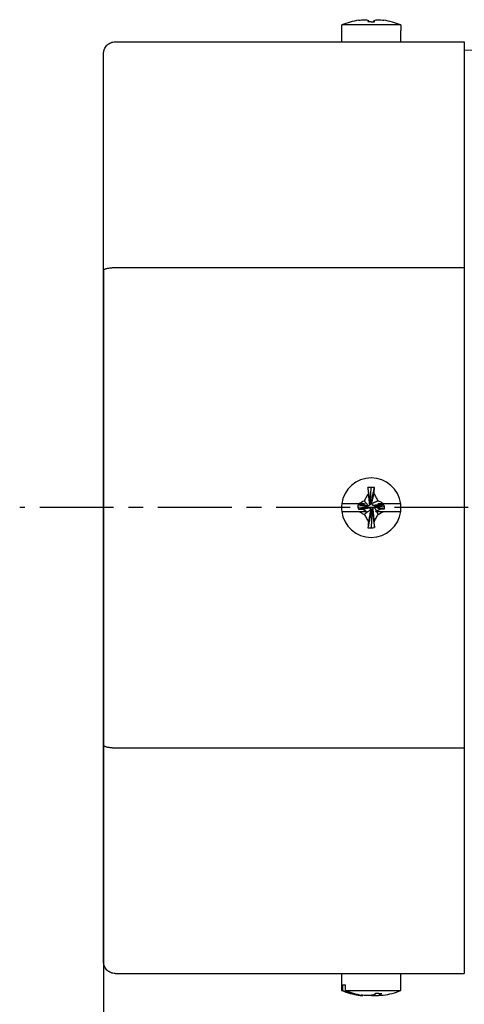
# Model space of a CAD drawing. Header units: inches. Extents: x -753 to 5070, y -3075 to 1581.
# Tile 126 of 178: x 2752 to 2790, y 392 to 477. Entities that reach past the tile are written whole.
import ezdxf

# ---------------------------------------------------------------- set-up
doc = ezdxf.new("R2010")
doc.units = ezdxf.units.IN
doc.header["$LTSCALE"] = 10
doc.header["$MEASUREMENT"] = 0
doc.linetypes.add('CENTER', pattern=[10.16, 6.35, -1.27, 1.27, -1.27])
for name, color, linetype in [('1轮廓实线层', 7, 'Continuous'), ('3中心线层', 1, 'CENTER'), ('7标注层', 4, 'Continuous')]:
    doc.layers.add(name, color=color, linetype=linetype)
doc.styles.add('TH_GBDIM', font='romans.shx', dxfattribs={"width": 0.8, "bigfont": 'gbcbig.shx'})
doc.dimstyles.new('TH_GBDIM', dxfattribs={"dimtxt": 3.5, "dimasz": 2.5, "dimexe": 2, "dimexo": 0, "dimgap": 1, "dimtad": 1, "dimdec": 4, "dimdsep": 46, "dimtxsty": 'TH_GBDIM', "dimcen": 0.09, "dimclrd": 4, "dimclre": 4, "dimclrt": 3, "dimadec": 0, "dimazin": 0, "dimtfac": 1, "dimtdec": 4, "dimtmove": 0, "dimatfit": 3, "dimfxl": 1, "dimtzin": 0, "dimarcsym": 0})

# ---------------------------------------------------------------- blocks, each defined once
blk = doc.blocks.new('*D68')
at = {"layer": '7标注层', "color": 4, "lineweight": -2, "transparency": 16777216}
for p, q in [((2758.797, 455.183), (2758.797, 338.459)), ((2980.796, 455.183), (2980.796, 338.459)), ((2762.297, 340.459), (2977.296, 340.459))]:
    blk.add_line(p, q, dxfattribs=at)
at = {"layer": '7标注层', "color": 4, "transparency": 16777216}
for points in [[(2762.297, 341.043), (2762.297, 339.876), (2758.797, 340.459)], [(2977.296, 341.043), (2977.296, 339.876), (2980.796, 340.459)]]:
    blk.add_solid(points, dxfattribs=at)
at = {"layer": 'Defpoints', "color": 0, "transparency": 16777216}
for p in [(2758.797, 455.183), (2980.796, 455.183), (2980.796, 340.459)]:
    blk.add_point(p, dxfattribs=at)
at = {"layer": '7标注层', "color": 3, "transparency": 16777216, "insert": (2870.778, 344.209), "char_height": 5.5, "attachment_point": 5, "style": 'TH_GBDIM'}
blk.add_mtext('222', dxfattribs=at)
blk = doc.blocks.new('*D227')
at = {"layer": '7标注层', "color": 4, "lineweight": -2, "transparency": 16777216}
for p, q in [((2860.797, 474.691), (2860.797, 360.017)), ((2758.797, 444.168), (2758.797, 360.017)), ((2762.297, 362.017), (2857.297, 362.017))]:
    blk.add_line(p, q, dxfattribs=at)
at = {"layer": '7标注层', "color": 4, "transparency": 16777216}
for points in [[(2762.297, 362.6), (2762.297, 361.433), (2758.797, 362.017)], [(2857.297, 362.6), (2857.297, 361.433), (2860.797, 362.017)]]:
    blk.add_solid(points, dxfattribs=at)
at = {"layer": 'Defpoints', "color": 0, "transparency": 16777216}
for p in [(2860.797, 474.691), (2758.797, 444.168), (2860.797, 362.017)]:
    blk.add_point(p, dxfattribs=at)
at = {"layer": '7标注层', "color": 3, "transparency": 16777216, "insert": (2809.797, 365.767), "char_height": 5.5, "attachment_point": 5, "style": 'TH_GBDIM'}
blk.add_mtext('102', dxfattribs=at)

msp = doc.modelspace()

# ---------------------------------------------------------------- linework, layer by layer
at = {"layer": '1轮廓实线层'}
for p, q in [((2784.327, 476.14), (2779.267, 476.14)), ((2779.267, 475.666), (2779.267, 476.14)), ((2784.327, 476.14), (2784.327, 475.666)), ((2779.247, 475.666), (2779.267, 475.666)), ((2779.247, 475.666), (2779.247, 474.691)), ((2784.347, 475.666), (2784.327, 475.666)), ((2784.347, 474.691), (2784.347, 475.666)), ((2759.797, 474.691), (2789.797, 474.691)), ((2789.797, 474.691), (2789.797, 455.306)), ((2852.796, 474.608), (2789.797, 473.953)), ((2758.797, 455.062), (2758.797, 473.691)), ((2758.797, 414.319), (2758.797, 455.062)), ((2759.797, 455.306), (2789.797, 455.306)), ((2789.797, 455.306), (2789.797, 414.075)), ((2781.738, 435.287), (2781.789, 436.435)), ((2780.7, 435.009), (2779.267, 435.009)), ((2780.649, 434.901), (2780.649, 434.71)), ((2781.414, 434.793), (2780.649, 434.901)), ((2781.414, 434.729), (2780.649, 434.71)), ((2781.414, 434.729), (2781.414, 434.793)), ((2781.733, 435.175), (2781.797, 435.175)), ((2782.179, 434.856), (2782.179, 434.793)), ((2782.325, 434.841), (2782.944, 434.774)), ((2784.327, 435.009), (2782.89, 435.009)), ((2782.944, 434.582), (2782.944, 434.774)), ((2779.267, 434.372), (2780.721, 434.372)), ((2781.861, 434.41), (2781.797, 434.41)), ((2781.856, 434.284), (2781.804, 432.966)), ((2782.876, 434.372), (2784.327, 434.372)), ((2758.797, 395.691), (2758.797, 414.319)), ((2759.797, 414.075), (2789.797, 414.075)), ((2789.797, 414.075), (2789.797, 394.691)), ((2759.797, 394.691), (2789.797, 394.691)), ((2779.247, 394.691), (2779.247, 393.241)), ((2784.347, 393.241), (2784.347, 394.691)), ((2779.338, 393.241), (2779.247, 393.241)), ((2779.338, 393.716), (2779.338, 393.241)), ((2779.338, 393.716), (2779.582, 393.716)), ((2779.582, 393.241), (2779.582, 393.716)), ((2779.582, 393.241), (2784.347, 393.241))]:
    msp.add_line(p, q, dxfattribs=at)
for centre, radius, start, end in [((2781.797, 469.891), 6.742, 99.18112, 112.03874), ((2781.797, 469.891), 6.742, 67.96126, 80.79176), ((2781.797, 434.691), 2.55, 7.18076, 172.81924), ((2781.797, 434.691), 2.55, 172.81924, 187.18076), ((2781.797, 434.691), 2.55, 352.81924, 7.18076), ((2781.797, 434.691), 2.55, 187.18076, 352.81924), ((2781.797, 399.491), 6.75, 247.8039, 261.19704), ((2781.797, 399.491), 6.75, 278.74451, 292.1961)]:
    msp.add_arc(centre, radius, start, end, dxfattribs=at)
for centre, major_axis, ratio, start_param, end_param in [((2781.797, 471.73), (-6.112, 0), 0.766866, 4.71119, 4.758433), ((2781.797, 432.718), (6.292, 0), 0.590825, 1.526208, 1.571988), ((2781.797, 436.888), (-6.112, 0), 0.641808, 1.524752, 1.571995), ((2781.675, 399.491), (0, 6.742), 0.923728, 2.756944, 2.978784), ((2781.919, 399.491), (0, -6.742), 0.923728, 5.898537, 6.122471), ((2780.955, 397.652), (5.557, -2.543), 0.708375, 5.284825, 5.332068)]:
    msp.add_ellipse(centre, major_axis=major_axis, ratio=ratio, start_param=start_param, end_param=end_param, dxfattribs=at)
for points, knots in [([(2780.721, 476.547), (2780.801, 476.557), (2780.882, 476.566), (2781.045, 476.581), (2781.127, 476.586), (2781.209, 476.589)], [0, 0, 0, 0, 0.5, 0.5, 1, 1, 1, 1]), ([(2781.209, 476.589), (2781.265, 476.585), (2781.322, 476.577), (2781.437, 476.556), (2781.495, 476.542), (2781.553, 476.526)], [0, 0, 0, 0, 0.5, 0.5, 1, 1, 1, 1]), ([(2782.044, 476.528), (2782.104, 476.544), (2782.162, 476.557), (2782.277, 476.578), (2782.334, 476.585), (2782.39, 476.589)], [0, 0, 0, 0, 0.5, 0.5, 1, 1, 1, 1]), ([(2758.797, 473.691), (2758.797, 473.695), (2758.797, 473.699), (2758.797, 473.707), (2758.797, 473.719), (2758.798, 473.747), (2758.8, 473.772), (2758.805, 473.82), (2758.809, 473.852), (2758.822, 473.915), (2758.83, 473.947), (2758.848, 474.009), (2758.859, 474.04), (2758.896, 474.129), (2758.926, 474.186), (2758.998, 474.296), (2759.039, 474.346), (2759.108, 474.416), (2759.132, 474.438), (2759.17, 474.47), (2759.183, 474.48), (2759.209, 474.5), (2759.223, 474.509), (2759.291, 474.556), (2759.348, 474.587), (2759.425, 474.619), (2759.44, 474.625), (2759.471, 474.636), (2759.487, 474.642), (2759.535, 474.656), (2759.567, 474.664), (2759.664, 474.684), (2759.73, 474.691), (2759.797, 474.691)], [0, 0, 0, 0, 0.007812, 0.007812, 0.015625, 0.03125, 0.0625, 0.0625, 0.125, 0.125, 0.1875, 0.1875, 0.25, 0.25, 0.375, 0.375, 0.5, 0.5, 0.5625, 0.5625, 0.59375, 0.59375, 0.625, 0.625, 0.75, 0.75, 0.78125, 0.78125, 0.8125, 0.8125, 0.875, 0.875, 1, 1, 1, 1]), ([(2758.797, 455.062), (2758.797, 455.063), (2758.797, 455.064), (2758.797, 455.066), (2758.797, 455.069), (2758.798, 455.076), (2758.8, 455.082), (2758.805, 455.094), (2758.809, 455.102), (2758.822, 455.117), (2758.83, 455.125), (2758.848, 455.14), (2758.859, 455.148), (2758.896, 455.17), (2758.926, 455.183), (2758.998, 455.21), (2759.039, 455.223), (2759.108, 455.239), (2759.132, 455.245), (2759.17, 455.253), (2759.183, 455.255), (2759.209, 455.26), (2759.223, 455.262), (2759.291, 455.273), (2759.348, 455.281), (2759.425, 455.289), (2759.44, 455.29), (2759.471, 455.293), (2759.487, 455.294), (2759.535, 455.298), (2759.567, 455.3), (2759.664, 455.305), (2759.73, 455.306), (2759.797, 455.306)], [0, 0, 0, 0, 0.007812, 0.007812, 0.015625, 0.03125, 0.0625, 0.0625, 0.125, 0.125, 0.1875, 0.1875, 0.25, 0.25, 0.375, 0.375, 0.5, 0.5, 0.5625, 0.5625, 0.59375, 0.59375, 0.625, 0.625, 0.75, 0.75, 0.78125, 0.78125, 0.8125, 0.8125, 0.875, 0.875, 1, 1, 1, 1]), ([(2781.55, 435.904), (2781.49, 435.802), (2781.432, 435.699), (2781.317, 435.491), (2781.26, 435.386), (2781.204, 435.281)], [0, 0, 0, 0, 0.5, 0.5, 1, 1, 1, 1]), ([(2782.384, 435.286), (2782.328, 435.393), (2782.271, 435.499), (2782.156, 435.709), (2782.099, 435.814), (2782.04, 435.918)], [0, 0, 0, 0, 0.5, 0.5, 1, 1, 1, 1]), ([(2781.228, 435.009), (2781.18, 435.009), (2781.134, 435.009), (2781.044, 435.009), (2781, 435.009), (2780.869, 435.009), (2780.784, 435.009), (2780.7, 435.009)], [0, 0, 0, 0, 0.25, 0.25, 0.5, 0.5, 1, 1, 1, 1]), ([(2782.89, 435.009), (2782.802, 435.009), (2782.714, 435.009), (2782.541, 435.009), (2782.456, 435.009), (2782.371, 435.009)], [0, 0, 0, 0, 0.5, 0.5, 1, 1, 1, 1]), ([(2782.89, 435.009), (2782.806, 435.057), (2782.723, 435.103), (2782.554, 435.195), (2782.469, 435.241), (2782.384, 435.286)], [0, 0, 0, 0, 0.5, 0.5, 1, 1, 1, 1]), ([(2780.721, 434.372), (2780.801, 434.325), (2780.882, 434.28), (2781.045, 434.189), (2781.127, 434.144), (2781.209, 434.1)], [0, 0, 0, 0, 0.5, 0.5, 1, 1, 1, 1]), ([(2780.721, 434.372), (2780.836, 434.372), (2780.949, 434.372), (2781.114, 434.372), (2781.169, 434.372), (2781.276, 434.372), (2781.328, 434.372), (2781.38, 434.372)], [0, 0, 0, 0, 0.5, 0.5, 0.75, 0.75, 1, 1, 1, 1]), ([(2781.209, 434.1), (2781.265, 433.995), (2781.322, 433.89), (2781.437, 433.681), (2781.495, 433.577), (2781.553, 433.474)], [0, 0, 0, 0, 0.5, 0.5, 1, 1, 1, 1]), ([(2782.044, 433.488), (2782.104, 433.589), (2782.162, 433.691), (2782.277, 433.898), (2782.334, 434.001), (2782.39, 434.106)], [0, 0, 0, 0, 0.5, 0.5, 1, 1, 1, 1]), ([(2782.248, 434.372), (2782.304, 434.372), (2782.359, 434.372), (2782.466, 434.372), (2782.519, 434.372), (2782.675, 434.372), (2782.776, 434.372), (2782.876, 434.372)], [0, 0, 0, 0, 0.25, 0.25, 0.5, 0.5, 1, 1, 1, 1]), ([(2758.797, 414.319), (2758.797, 414.318), (2758.797, 414.317), (2758.797, 414.315), (2758.797, 414.312), (2758.798, 414.305), (2758.8, 414.299), (2758.805, 414.287), (2758.809, 414.28), (2758.822, 414.264), (2758.83, 414.256), (2758.848, 414.241), (2758.859, 414.234), (2758.896, 414.212), (2758.926, 414.198), (2758.998, 414.171), (2759.039, 414.159), (2759.108, 414.142), (2759.132, 414.136), (2759.17, 414.129), (2759.183, 414.126), (2759.209, 414.121), (2759.223, 414.119), (2759.291, 414.108), (2759.348, 414.1), (2759.425, 414.093), (2759.44, 414.091), (2759.471, 414.088), (2759.487, 414.087), (2759.535, 414.083), (2759.567, 414.081), (2759.664, 414.077), (2759.73, 414.075), (2759.797, 414.075)], [0, 0, 0, 0, 0.007813, 0.007813, 0.015625, 0.03125, 0.0625, 0.0625, 0.125, 0.125, 0.1875, 0.1875, 0.25, 0.25, 0.375, 0.375, 0.5, 0.5, 0.5625, 0.5625, 0.59375, 0.59375, 0.625, 0.625, 0.75, 0.75, 0.78125, 0.78125, 0.8125, 0.8125, 0.875, 0.875, 1, 1, 1, 1]), ([(2759.797, 394.691), (2759.73, 394.691), (2759.664, 394.697), (2759.567, 394.717), (2759.535, 394.725), (2759.487, 394.74), (2759.471, 394.745), (2759.44, 394.756), (2759.425, 394.762), (2759.348, 394.794), (2759.291, 394.826), (2759.223, 394.872), (2759.209, 394.881), (2759.183, 394.901), (2759.17, 394.912), (2759.132, 394.943), (2759.108, 394.965), (2759.039, 395.035), (2758.998, 395.085), (2758.926, 395.195), (2758.896, 395.252), (2758.859, 395.342), (2758.848, 395.372), (2758.83, 395.434), (2758.822, 395.466), (2758.809, 395.53), (2758.805, 395.562), (2758.8, 395.61), (2758.798, 395.634), (2758.797, 395.662), (2758.797, 395.675), (2758.797, 395.683), (2758.797, 395.687), (2758.797, 395.691)], [0, 0, 0, 0, 0.125, 0.125, 0.1875, 0.1875, 0.21875, 0.21875, 0.25, 0.25, 0.375, 0.375, 0.40625, 0.40625, 0.4375, 0.4375, 0.5, 0.5, 0.625, 0.625, 0.75, 0.75, 0.8125, 0.8125, 0.875, 0.875, 0.9375, 0.9375, 0.96875, 0.984375, 0.992188, 0.992188, 1, 1, 1, 1]), ([(2780.665, 392.837), (2780.724, 392.826), (2780.784, 392.816), (2780.904, 392.802), (2780.965, 392.796), (2781.026, 392.793)], [0, 0, 0, 0, 0.5, 0.5, 1, 1, 1, 1]), ([(2781.026, 392.793), (2781.037, 392.797), (2781.049, 392.805), (2781.063, 392.817), (2781.065, 392.818), (2781.066, 392.819)], [0, 0, 0, 0, 0.902044, 0.902044, 1, 1, 1, 1]), ([(2782.029, 392.853), (2781.935, 392.837), (2781.842, 392.824), (2781.657, 392.804), (2781.565, 392.796), (2781.473, 392.792)], [0, 0, 0, 0, 0.5, 0.5, 1, 1, 1, 1]), ([(2781.8, 392.82), (2781.814, 392.818), (2781.827, 392.816), (2781.934, 392.804), (2782.026, 392.797), (2782.118, 392.793)], [0, 0, 0, 0, 0.128184, 0.128184, 1, 1, 1, 1]), ([(2782.566, 392.792), (2782.554, 392.797), (2782.542, 392.804), (2782.516, 392.825), (2782.502, 392.839), (2782.488, 392.856)], [0, 0, 0, 0, 0.5, 0.5, 1, 1, 1, 1]), ([(2782.823, 392.819), (2782.796, 392.815), (2782.769, 392.811), (2782.683, 392.801), (2782.625, 392.796), (2782.566, 392.792)], [0, 0, 0, 0, 0.320609, 0.320609, 1, 1, 1, 1])]:
    msp.add_open_spline(points, degree=3, knots=knots, dxfattribs=at)
for points, degree in [([(2781.553, 476.526), (2781.539, 476.494), (2781.526, 476.456), (2781.516, 476.412)], 3), ([(2781.564, 476.412), (2781.553, 476.526)], 1), ([(2781.804, 476.417), (2781.898, 476.417), (2781.991, 476.417), (2782.085, 476.415)], 3), ([(2782.03, 476.415), (2782.04, 476.524)], 1), ([(2782.036, 476.415), (2782.044, 476.528)], 1), ([(2782.085, 476.415), (2782.073, 476.459), (2782.059, 476.497), (2782.044, 476.528)], 3), ([(2782.39, 476.589), (2782.553, 476.582), (2782.715, 476.568), (2782.876, 476.546)], 3), ([(2781.789, 436.435), (2781.696, 436.431), (2781.603, 436.426), (2781.51, 436.419)], 3), ([(2781.746, 435.048), (2781.51, 436.419)], 1), ([(2781.51, 436.419), (2781.521, 436.248), (2781.534, 436.077), (2781.55, 435.904)], 3), ([(2781.797, 435.175), (2782.077, 436.432)], 1), ([(2782.04, 435.918), (2782.055, 436.091), (2782.067, 436.262), (2782.077, 436.432)], 3), ([(2781.676, 434.913), (2781.55, 435.904)], 1), ([(2781.861, 435.175), (2782.04, 435.918)], 1), ([(2780.968, 434.901), (2780.649, 434.901)], 1), ([(2780.649, 434.71), (2780.713, 434.557)], 1), ([(2781.204, 435.281), (2781.035, 435.192), (2780.867, 435.101), (2780.7, 435.009)], 3), ([(2781.542, 434.742), (2780.713, 434.557)], 1), ([(2780.713, 434.557), (2781.099, 434.554)], 1), ([(2781.228, 435.009), (2780.968, 434.901)], 1), ([(2781.414, 434.856), (2780.968, 434.901)], 1), ([(2781.676, 434.672), (2781.099, 434.554)], 1), ([(2781.099, 434.554), (2781.38, 434.372)], 1), ([(2781.542, 434.844), (2781.204, 435.281)], 1), ([(2781.459, 434.733), (2781.302, 434.726)], 1), ([(2781.414, 434.856), (2781.414, 434.793)], 1), ([(2781.542, 434.844), (2781.414, 434.856)], 1), ([(2781.414, 434.729), (2781.542, 434.742)], 1), ([(2781.676, 434.913), (2781.542, 434.844)], 1), ([(2781.542, 434.742), (2781.676, 434.672)], 1), ([(2781.746, 435.048), (2781.676, 434.913)], 1), ([(2781.676, 434.672), (2781.746, 434.538)], 1), ([(2781.742, 435.091), (2781.738, 435.287)], 1), ([(2781.861, 435.175), (2781.797, 435.175)], 1), ([(2781.848, 435.048), (2782.384, 435.286)], 1), ([(2781.848, 435.048), (2781.861, 435.175)], 1), ([(2781.917, 434.913), (2781.848, 435.048)], 1), ([(2781.848, 434.538), (2781.917, 434.672)], 1), ([(2781.917, 434.913), (2782.495, 434.929)], 1), ([(2782.052, 434.844), (2781.917, 434.913)], 1), ([(2781.917, 434.672), (2782.052, 434.742)], 1), ([(2781.917, 434.672), (2782.044, 433.488)], 1), ([(2782.052, 434.844), (2782.881, 434.927)], 1), ([(2782.052, 434.742), (2782.179, 434.729)], 1), ([(2782.052, 434.742), (2782.225, 434.415)], 1), ([(2782.155, 434.854), (2782.325, 434.841)], 1), ([(2782.179, 434.793), (2782.944, 434.582)], 1), ([(2782.179, 434.729), (2782.179, 434.793)], 1), ([(2782.179, 434.729), (2782.626, 434.582)], 1), ([(2782.225, 434.415), (2782.626, 434.582)], 1), ([(2782.495, 434.929), (2782.371, 435.009)], 1), ([(2782.881, 434.927), (2782.495, 434.929)], 1), ([(2782.626, 434.582), (2782.944, 434.582)], 1), ([(2782.944, 434.774), (2782.881, 434.927)], 1), ([(2781.746, 434.538), (2781.209, 434.1)], 1), ([(2781.797, 434.41), (2781.516, 432.97)], 1), ([(2781.733, 434.41), (2781.553, 433.474)], 1), ([(2781.746, 434.538), (2781.733, 434.41)], 1), ([(2781.733, 434.41), (2781.797, 434.41)], 1), ([(2781.848, 434.538), (2782.085, 432.982)], 1), ([(2781.851, 434.502), (2781.856, 434.284)], 1), ([(2782.197, 434.372), (2782.225, 434.415)], 1), ([(2782.197, 434.372), (2782.215, 434.372), (2782.232, 434.372), (2782.248, 434.372)], 3), ([(2782.248, 434.372), (2782.39, 434.106)], 1), ([(2782.39, 434.106), (2782.553, 434.193), (2782.715, 434.282), (2782.876, 434.372)], 3), ([(2781.553, 433.474), (2781.539, 433.305), (2781.526, 433.137), (2781.516, 432.97)], 3), ([(2781.804, 432.966), (2781.898, 432.97), (2781.991, 432.975), (2782.085, 432.982)], 3), ([(2782.085, 432.982), (2782.073, 433.15), (2782.059, 433.318), (2782.044, 433.488)], 3), ([(2780.665, 392.837), (2780.677, 392.859), (2780.689, 392.88), (2780.701, 392.902)], 3), ([(2781.473, 392.792), (2781.289, 392.799), (2781.105, 392.813), (2780.922, 392.835)], 3), ([(2781.036, 392.823), (2781.026, 392.793)], 1), ([(2782.186, 392.967), (2782.132, 392.922), (2782.08, 392.885), (2782.029, 392.853)], 3), ([(2782.11, 392.908), (2782.118, 392.793)], 1), ([(2782.118, 392.793), (2782.254, 392.798), (2782.389, 392.807), (2782.523, 392.82)], 3), ([(2782.451, 392.965), (2782.363, 392.964), (2782.274, 392.964), (2782.186, 392.967)], 3), ([(2782.457, 392.965), (2782.488, 392.856)], 1), ([(2782.488, 392.856), (2782.566, 392.887), (2782.642, 392.925), (2782.716, 392.97)], 3)]:
    msp.add_open_spline(points, degree=degree, dxfattribs=at)
at = {"layer": '3中心线层', "ltscale": 0.1}
msp.add_line((2820.614, 434.691), (2751.584, 434.691), dxfattribs=at)

# ---------------------------------------------------------------- dimensions: what is measured, and where the dimension line sits
at = {"layer": '7标注层'}
for base, p1, p2, picture, middle in [((2860.797, 362.017), (2758.797, 444.168), (2860.797, 474.691), '*D227', (2809.797, 362.017)), ((2980.796, 340.459), (2758.797, 455.183), (2980.796, 455.183), '*D68', (2870.778, 340.459))]:
    dim = msp.add_linear_dim(base=base, p1=p1, p2=p2, dimstyle='TH_GBDIM', override={"dimtxt": 5.5, "dimasz": 3.5, "dimdec": 1, "dimadec": 1}, dxfattribs=at)
    dim.commit()
    dim.dimension.update_dxf_attribs({"geometry": picture, "text_midpoint": middle, "dimtype": 160})

doc.saveas('drawing.dxf')
